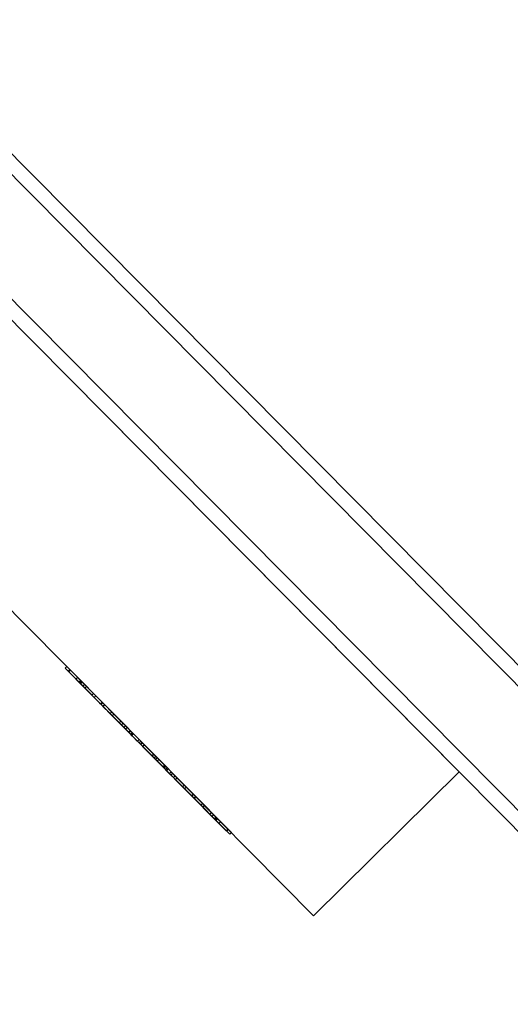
# Model space of a CAD drawing. Header units: metres. Extents: x 135839.8 to 135883.6, y 458209 to 458254.1.
# Tile 8 of 18: x 135869.3 to 135869.7, y 458217.4 to 458218.2. Entities that reach past the tile are written whole.
import ezdxf

# ---------------------------------------------------------------- set-up
doc = ezdxf.new("R2010")
doc.units = ezdxf.units.M
doc.header["$MEASUREMENT"] = 0
for name, color, linetype, lineweight in [('22_Metselwerk', 7, 'Continuous', 5), ('30_Kozijnen-ramen-deuren', 7, 'Continuous', 5), ('57_Technische inrichting', 7, 'Continuous', 5)]:
    doc.layers.add(name, color=color, linetype=linetype, lineweight=lineweight)

# ---------------------------------------------------------------- blocks, each defined once
blk = doc.blocks.new('M_Fire Hose Reel_F_MEPcontent_Chubb Fire _ Security_Pictogram - Pictogram-V74-begane grond TO')
at = {"layer": '57_Technische inrichting'}
for p, q in [((10030, 9317), (10030, 9315)), ((10032, 9317), (10030, 9317)), ((10030, 9317), (10032, 9317)), ((10030, 9317), (10030, 9315)), ((10032, 9317), (10030, 9317)), ((10030, 9317), (10032, 9317)), ((10032, 9315), (10030, 9315)), ((10032, 9315), (10030, 9315)), ((10032, 9317), (10228, 9317)), ((10032, 9317), (10228, 9317)), ((10228, 9315), (10032, 9315)), ((10228, 9315), (10032, 9315)), ((10033.67, 9317), (10225.66, 9317)), ((10033.67, 9317), (10033.67, 9315)), ((10033.67, 9317), (10225.66, 9317)), ((10033.67, 9317), (10033.67, 9315)), ((10225.66, 9315), (10033.67, 9315)), ((10034.34, 9317), (10226.33, 9317)), ((10034.34, 9315), (10034.34, 9317)), ((10034.34, 9317), (10226.33, 9317)), ((10034.34, 9317), (10034.34, 9315)), ((10226.33, 9315), (10034.34, 9315)), ((10043.09, 9317), (10043.09, 9315)), ((10043.09, 9317), (10051.59, 9317)), ((10051.59, 9317), (10043.09, 9317)), ((10043.09, 9317), (10051.59, 9317)), ((10051.59, 9317), (10043.09, 9317)), ((10051.59, 9315), (10043.09, 9315)), ((10043.09, 9315), (10051.59, 9315)), ((10046.78, 9317), (10046.78, 9315)), ((10046.78, 9315), (10046.78, 9317)), ((10046.78, 9317), (10046.78, 9315)), ((10046.78, 9315), (10046.78, 9317)), ((10046.78, 9317), (10046.78, 9315)), ((10046.78, 9315), (10046.78, 9317)), ((10046.78, 9317), (10046.78, 9315)), ((10046.78, 9315), (10046.78, 9317)), ((10047.28, 9315), (10047.28, 9317)), ((10047.28, 9315), (10047.28, 9317)), ((10048.06, 9315), (10048.06, 9317)), ((10048.06, 9315), (10048.06, 9317)), ((10048.79, 9317), (10067.95, 9317)), ((10060.94, 9317), (10048.79, 9317)), ((10048.79, 9317), (10048.79, 9315)), ((10048.79, 9315), (10048.79, 9317)), ((10067.95, 9317), (10048.79, 9317)), ((10048.79, 9317), (10060.94, 9317)), ((10048.79, 9317), (10048.79, 9315)), ((10048.79, 9317), (10048.79, 9315)), ((10051.59, 9317), (10054.14, 9317)), ((10051.59, 9317), (10051.59, 9315)), ((10051.59, 9315), (10051.59, 9317)), ((10051.59, 9317), (10054.14, 9317)), ((10051.59, 9317), (10051.59, 9315)), ((10051.59, 9317), (10051.59, 9315)), ((10054.14, 9315), (10051.59, 9315)), ((10054.14, 9317), (10062.64, 9317)), ((10054.14, 9317), (10054.14, 9315)), ((10054.14, 9315), (10054.14, 9317)), ((10054.14, 9317), (10054.14, 9315)), ((10054.14, 9317), (10062.64, 9317)), ((10054.14, 9317), (10062.64, 9317)), ((10054.14, 9317), (10054.14, 9315)), ((10054.14, 9317), (10054.14, 9315)), ((10054.14, 9317), (10062.64, 9317)), ((10062.64, 9317), (10054.14, 9317)), ((10054.14, 9317), (10054.14, 9315)), ((10054.14, 9317), (10054.14, 9315)), ((10054.14, 9317), (10054.14, 9315)), ((10062.64, 9315), (10054.14, 9315)), ((10054.14, 9315), (10062.64, 9315)), ((10070.58, 9317), (10060.94, 9317)), ((10060.94, 9317), (10070.58, 9317)), ((10062.64, 9315), (10062.64, 9317)), ((10062.64, 9317), (10065.19, 9317)), ((10062.64, 9317), (10062.64, 9315)), ((10062.64, 9315), (10062.64, 9317)), ((10062.64, 9317), (10062.64, 9315)), ((10062.64, 9315), (10062.64, 9317)), ((10062.64, 9317), (10065.19, 9317)), ((10062.64, 9317), (10062.64, 9315)), ((10062.64, 9317), (10062.64, 9315)), ((10062.64, 9317), (10062.64, 9315)), ((10065.19, 9315), (10062.64, 9315)), ((10065.19, 9315), (10065.19, 9317)), ((10065.19, 9317), (10065.19, 9315)), ((10065.19, 9317), (10073.69, 9317)), ((10073.69, 9317), (10065.19, 9317)), ((10065.19, 9317), (10073.69, 9317)), ((10073.69, 9317), (10065.19, 9317)), ((10065.19, 9317), (10065.19, 9315)), ((10065.19, 9317), (10065.19, 9315)), ((10073.69, 9315), (10065.19, 9315)), ((10065.19, 9315), (10073.69, 9315)), ((10067.95, 9317), (10075.4, 9317)), ((10075.4, 9317), (10067.95, 9317)), ((10072.96, 9317), (10070.58, 9317)), ((10070.58, 9317), (10072.96, 9317)), ((10075.4, 9317), (10072.96, 9317)), ((10072.96, 9317), (10072.96, 9315)), ((10072.96, 9317), (10075.4, 9317)), ((10072.96, 9317), (10072.96, 9315)), ((10073, 9315), (10073, 9317)), ((10073.69, 9317), (10076.24, 9317)), ((10073.69, 9317), (10073.69, 9315)), ((10073.69, 9315), (10073.69, 9317)), ((10073.69, 9317), (10076.24, 9317)), ((10073.69, 9317), (10073.69, 9315)), ((10073.69, 9317), (10073.69, 9315)), ((10076.24, 9315), (10073.69, 9315)), ((10075.92, 9315), (10075.92, 9317)), ((10076.24, 9315), (10076.24, 9317)), ((10076.24, 9317), (10076.24, 9315)), ((10076.24, 9317), (10084.74, 9317)), ((10084.74, 9317), (10076.24, 9317)), ((10076.24, 9317), (10084.74, 9317)), ((10084.74, 9317), (10076.24, 9317)), ((10076.24, 9317), (10076.24, 9315)), ((10076.24, 9317), (10076.24, 9315)), ((10084.74, 9315), (10076.24, 9315)), ((10076.24, 9315), (10084.74, 9315)), ((10084.74, 9317), (10087.29, 9317)), ((10084.74, 9317), (10084.74, 9315)), ((10084.74, 9315), (10084.74, 9317)), ((10084.74, 9317), (10087.29, 9317)), ((10084.74, 9317), (10084.74, 9315)), ((10084.74, 9317), (10084.74, 9315)), ((10087.29, 9315), (10084.74, 9315)), ((10087.29, 9315), (10087.29, 9317)), ((10087.29, 9317), (10087.29, 9315)), ((10087.29, 9317), (10095.79, 9317)), ((10095.79, 9317), (10087.29, 9317)), ((10087.29, 9317), (10095.79, 9317)), ((10095.79, 9317), (10087.29, 9317)), ((10087.29, 9317), (10087.29, 9315)), ((10087.29, 9317), (10087.29, 9315)), ((10095.79, 9315), (10087.29, 9315)), ((10087.29, 9315), (10095.79, 9315)), ((10095.79, 9317), (10098.34, 9317)), ((10095.79, 9317), (10095.79, 9315)), ((10095.79, 9315), (10095.79, 9317)), ((10095.79, 9317), (10098.34, 9317)), ((10095.79, 9317), (10095.79, 9315)), ((10095.79, 9317), (10095.79, 9315)), ((10098.34, 9315), (10095.79, 9315)), ((10098.34, 9315), (10098.34, 9317)), ((10098.34, 9317), (10098.34, 9315)), ((10098.34, 9317), (10106.84, 9317)), ((10106.84, 9317), (10098.34, 9317)), ((10098.34, 9317), (10106.84, 9317)), ((10106.84, 9317), (10098.34, 9317)), ((10098.34, 9317), (10098.34, 9315)), ((10098.34, 9317), (10098.34, 9315)), ((10106.84, 9315), (10098.34, 9315)), ((10098.34, 9315), (10106.84, 9315)), ((10101.35, 9317), (10101.35, 9315)), ((10101.35, 9317), (10101.35, 9315)), ((10103.32, 9317), (10103.32, 9315)), ((10103.32, 9317), (10103.32, 9315)), ((10106.84, 9317), (10109.48, 9317)), ((10106.84, 9317), (10106.84, 9315)), ((10106.84, 9315), (10106.84, 9317)), ((10106.84, 9317), (10109.48, 9317)), ((10106.84, 9317), (10106.84, 9315)), ((10106.84, 9317), (10106.84, 9315)), ((10109.48, 9315), (10106.84, 9315)), ((10107.85, 9317), (10107.85, 9315)), ((10109.48, 9315), (10109.48, 9317)), ((10109.48, 9317), (10109.48, 9315)), ((10109.48, 9317), (10117.98, 9317)), ((10117.98, 9317), (10109.48, 9317)), ((10109.48, 9317), (10117.98, 9317)), ((10117.98, 9317), (10109.48, 9317)), ((10109.48, 9317), (10109.48, 9315)), ((10109.48, 9317), (10109.48, 9315)), ((10117.98, 9315), (10109.48, 9315)), ((10109.48, 9315), (10117.98, 9315)), ((10121.88, 9317), (10110.47, 9317)), ((10110.47, 9317), (10121.88, 9317)), ((10110.47, 9317), (10121.88, 9317)), ((10110.47, 9317), (10110.47, 9315)), ((10110.47, 9317), (10110.47, 9315)), ((10110.47, 9317), (10121.88, 9317)), ((10121.88, 9317), (10110.47, 9317)), ((10110.47, 9317), (10121.88, 9317)), ((10110.47, 9315), (10110.47, 9317)), ((10110.47, 9315), (10110.47, 9317)), ((10111.11, 9317), (10111.11, 9315)), ((10111.11, 9317), (10111.11, 9315)), ((10117.98, 9317), (10121.6, 9317)), ((10117.98, 9317), (10117.98, 9315)), ((10117.98, 9315), (10117.98, 9317)), ((10117.98, 9317), (10121.6, 9317)), ((10117.98, 9317), (10117.98, 9315)), ((10117.98, 9315), (10117.98, 9317)), ((10120.04, 9317), (10120.04, 9315)), ((10120.04, 9317), (10120.04, 9315)), ((10121.6, 9317), (10121.6, 9317)), ((10121.6, 9317), (10121.6, 9315)), ((10121.6, 9315), (10121.6, 9317)), ((10121.6, 9317), (10121.6, 9317)), ((10121.6, 9317), (10121.6, 9315)), ((10121.6, 9317), (10121.6, 9315)), ((10121.88, 9317), (10121.88, 9315)), ((10121.88, 9315), (10121.88, 9317)), ((10121.88, 9317), (10121.88, 9315)), ((10121.88, 9317), (10121.88, 9315)), ((10121.88, 9317), (10121.88, 9315)), ((10121.88, 9317), (10121.88, 9315)), ((10150.2, 9315), (10122.41, 9315)), ((10122.41, 9315), (10150.2, 9315)), ((10124.16, 9317), (10135.57, 9317)), ((10135.57, 9317), (10124.16, 9317)), ((10124.16, 9317), (10135.57, 9317)), ((10124.16, 9315), (10124.16, 9317)), ((10124.16, 9317), (10124.16, 9315)), ((10124.16, 9317), (10135.57, 9317)), ((10135.57, 9317), (10124.16, 9317)), ((10124.16, 9317), (10135.57, 9317)), ((10124.16, 9317), (10124.16, 9315)), ((10124.16, 9317), (10124.16, 9315)), ((10124.43, 9317), (10135.84, 9317)), ((10124.43, 9317), (10135.84, 9317)), ((10135.84, 9317), (10124.43, 9317)), ((10124.43, 9317), (10124.43, 9315)), ((10124.43, 9317), (10124.43, 9315)), ((10124.43, 9315), (10124.43, 9317)), ((10124.43, 9317), (10135.84, 9317)), ((10135.84, 9317), (10124.43, 9317)), ((10124.43, 9317), (10135.84, 9317)), ((10124.43, 9317), (10124.43, 9315)), ((10124.43, 9315), (10124.43, 9317)), ((10124.43, 9315), (10124.43, 9317)), ((10124.78, 9315), (10135.57, 9315)), ((10135.57, 9315), (10124.78, 9315)), ((10135.57, 9317), (10135.57, 9315)), ((10135.57, 9317), (10135.57, 9315)), ((10135.57, 9315), (10135.57, 9317)), ((10135.57, 9315), (10135.57, 9317)), ((10135.57, 9317), (10135.57, 9315)), ((10135.57, 9315), (10135.57, 9317)), ((10135.84, 9315), (10135.84, 9317)), ((10135.84, 9317), (10135.84, 9315)), ((10135.84, 9317), (10135.84, 9315)), ((10135.84, 9317), (10135.84, 9315)), ((10138.12, 9317), (10149.53, 9317)), ((10138.12, 9317), (10149.53, 9317)), ((10149.53, 9317), (10138.12, 9317)), ((10138.12, 9317), (10138.12, 9315)), ((10138.12, 9317), (10138.12, 9315)), ((10138.12, 9315), (10138.12, 9317)), ((10138.12, 9317), (10149.53, 9317)), ((10149.53, 9317), (10138.12, 9317)), ((10138.12, 9317), (10149.53, 9317)), ((10138.12, 9317), (10138.12, 9315)), ((10138.12, 9317), (10138.12, 9315)), ((10138.12, 9317), (10138.12, 9315)), ((10138.12, 9315), (10147.67, 9315)), ((10147.67, 9315), (10138.12, 9315)), ((10138.4, 9317), (10142.02, 9317)), ((10138.4, 9317), (10138.4, 9317)), ((10138.4, 9317), (10138.4, 9315)), ((10138.4, 9315), (10138.4, 9317)), ((10138.4, 9317), (10138.4, 9317)), ((10138.4, 9317), (10142.02, 9317)), ((10138.4, 9317), (10138.4, 9315)), ((10138.4, 9317), (10138.4, 9315)), ((10139.96, 9317), (10139.96, 9315)), ((10139.96, 9317), (10139.96, 9315)), ((10142.02, 9317), (10142.02, 9315)), ((10142.02, 9317), (10142.02, 9315)), ((10150.52, 9317), (10142.02, 9317)), ((10142.02, 9317), (10150.52, 9317)), ((10150.52, 9317), (10142.02, 9317)), ((10142.02, 9317), (10150.52, 9317)), ((10142.02, 9317), (10142.02, 9315)), ((10142.02, 9315), (10142.02, 9317)), ((10148.89, 9317), (10148.89, 9315)), ((10148.89, 9317), (10148.89, 9315)), ((10149.53, 9317), (10149.53, 9315)), ((10149.53, 9317), (10149.53, 9315)), ((10149.53, 9315), (10149.53, 9317)), ((10149.53, 9315), (10149.53, 9317)), ((10150.52, 9317), (10153.16, 9317)), ((10150.52, 9317), (10150.52, 9315)), ((10150.52, 9315), (10150.52, 9317)), ((10150.52, 9317), (10153.16, 9317)), ((10150.52, 9317), (10150.52, 9315)), ((10150.52, 9317), (10150.52, 9315)), ((10152.15, 9315), (10152.15, 9317)), ((10153.16, 9317), (10153.16, 9315)), ((10153.16, 9317), (10153.16, 9315)), ((10161.66, 9317), (10153.16, 9317)), ((10153.16, 9317), (10161.66, 9317)), ((10161.66, 9317), (10153.16, 9317)), ((10153.16, 9317), (10161.66, 9317)), ((10153.16, 9317), (10153.16, 9315)), ((10153.16, 9317), (10153.16, 9315)), ((10156.68, 9317), (10156.68, 9315)), ((10156.68, 9317), (10156.68, 9315)), ((10158.65, 9317), (10158.65, 9315)), ((10158.65, 9317), (10158.65, 9315)), ((10161.66, 9317), (10164.21, 9317)), ((10161.66, 9317), (10161.66, 9315)), ((10161.66, 9315), (10161.66, 9317)), ((10161.66, 9317), (10164.21, 9317)), ((10161.66, 9317), (10161.66, 9315)), ((10161.66, 9317), (10161.66, 9315)), ((10164.21, 9317), (10164.21, 9315)), ((10164.21, 9317), (10164.21, 9315)), ((10172.71, 9317), (10164.21, 9317)), ((10164.21, 9317), (10172.71, 9317)), ((10172.71, 9317), (10164.21, 9317)), ((10164.21, 9317), (10172.71, 9317)), ((10164.21, 9317), (10164.21, 9315)), ((10164.21, 9317), (10164.21, 9315)), ((10172.71, 9317), (10175.26, 9317)), ((10172.71, 9317), (10172.71, 9315)), ((10172.71, 9315), (10172.71, 9317)), ((10172.71, 9317), (10175.26, 9317)), ((10172.71, 9317), (10172.71, 9315)), ((10172.71, 9317), (10172.71, 9315)), ((10175.26, 9317), (10175.26, 9315)), ((10175.26, 9317), (10175.26, 9315)), ((10183.76, 9317), (10175.26, 9317)), ((10175.26, 9317), (10183.76, 9317)), ((10183.76, 9317), (10175.26, 9317)), ((10175.26, 9317), (10183.76, 9317)), ((10175.26, 9317), (10175.26, 9315)), ((10175.26, 9317), (10175.26, 9315)), ((10183.76, 9317), (10186.31, 9317)), ((10183.76, 9317), (10183.76, 9315)), ((10183.76, 9315), (10183.76, 9317)), ((10183.76, 9317), (10186.31, 9317)), ((10183.76, 9317), (10183.76, 9315)), ((10183.76, 9317), (10183.76, 9315)), ((10184.08, 9317), (10184.08, 9315)), ((10192.05, 9317), (10184.6, 9317)), ((10184.6, 9317), (10187.04, 9317)), ((10187.04, 9317), (10184.6, 9317)), ((10184.6, 9317), (10192.05, 9317)), ((10187.04, 9315), (10184.6, 9315)), ((10184.6, 9315), (10185.56, 9315)), ((10185.56, 9315), (10184.6, 9315)), ((10184.6, 9315), (10187.04, 9315)), ((10186.31, 9317), (10186.31, 9315)), ((10186.31, 9317), (10186.31, 9315)), ((10194.81, 9317), (10186.31, 9317)), ((10186.31, 9317), (10194.81, 9317)), ((10194.81, 9317), (10186.31, 9317)), ((10186.31, 9317), (10194.81, 9317)), ((10186.31, 9317), (10186.31, 9315)), ((10186.31, 9317), (10186.31, 9315)), ((10187, 9317), (10187, 9315)), ((10187.04, 9317), (10189.42, 9317)), ((10187.04, 9317), (10187.04, 9315)), ((10189.42, 9317), (10187.04, 9317)), ((10187.04, 9317), (10187.04, 9315)), ((10189.42, 9315), (10187.04, 9315)), ((10187.04, 9315), (10189.42, 9315)), ((10189.42, 9317), (10199.06, 9317)), ((10199.06, 9317), (10189.42, 9317)), ((10196.65, 9315), (10189.42, 9315)), ((10189.42, 9315), (10196.65, 9315)), ((10211.21, 9317), (10192.05, 9317)), ((10192.05, 9317), (10211.21, 9317)), ((10194.81, 9317), (10197.36, 9317)), ((10194.81, 9317), (10194.81, 9315)), ((10194.81, 9315), (10194.81, 9317)), ((10194.81, 9317), (10197.36, 9317)), ((10194.81, 9317), (10194.81, 9315)), ((10194.81, 9317), (10194.81, 9315)), ((10197.36, 9317), (10205.86, 9317)), ((10197.36, 9317), (10197.36, 9315)), ((10197.36, 9317), (10197.36, 9315)), ((10205.86, 9317), (10197.36, 9317)), ((10197.36, 9317), (10205.86, 9317)), ((10197.36, 9317), (10205.86, 9317)), ((10197.36, 9317), (10197.36, 9315)), ((10197.36, 9317), (10197.36, 9315)), ((10197.36, 9317), (10205.86, 9317)), ((10197.36, 9317), (10197.36, 9315)), ((10205.86, 9315), (10197.36, 9315)), ((10199.06, 9317), (10211.21, 9317)), ((10211.21, 9317), (10199.06, 9317)), ((10205.86, 9317), (10205.86, 9315)), ((10205.86, 9317), (10208.41, 9317)), ((10205.86, 9317), (10205.86, 9315)), ((10205.86, 9317), (10205.86, 9315)), ((10205.86, 9317), (10205.86, 9315)), ((10205.86, 9317), (10208.41, 9317)), ((10205.86, 9317), (10205.86, 9315)), ((10208.41, 9317), (10208.41, 9315)), ((10208.41, 9317), (10208.41, 9315)), ((10216.91, 9317), (10208.41, 9317)), ((10208.41, 9317), (10216.91, 9317)), ((10216.91, 9317), (10208.41, 9317)), ((10208.41, 9317), (10216.91, 9317)), ((10208.41, 9317), (10208.41, 9315)), ((10208.41, 9317), (10208.41, 9315)), ((10211.21, 9317), (10211.21, 9315)), ((10211.21, 9315), (10211.21, 9317)), ((10211.21, 9317), (10211.21, 9315)), ((10211.21, 9317), (10211.21, 9315)), ((10211.94, 9315), (10211.94, 9317)), ((10211.94, 9315), (10211.94, 9317)), ((10212.72, 9315), (10212.72, 9317)), ((10212.72, 9315), (10212.72, 9317)), ((10213.22, 9317), (10213.22, 9315)), ((10213.22, 9315), (10213.22, 9317)), ((10213.22, 9317), (10213.22, 9315)), ((10213.22, 9315), (10213.22, 9317)), ((10213.22, 9317), (10213.22, 9315)), ((10213.22, 9315), (10213.22, 9317)), ((10213.22, 9317), (10213.22, 9315)), ((10213.22, 9315), (10213.22, 9317)), ((10216.91, 9315), (10216.91, 9317)), ((10225.66, 9317), (10225.66, 9315)), ((10225.66, 9315), (10225.66, 9317)), ((10226.33, 9317), (10226.33, 9315)), ((10226.33, 9317), (10226.33, 9315)), ((10228, 9317), (10230, 9317)), ((10230, 9317), (10228, 9317)), ((10228, 9317), (10230, 9317)), ((10230, 9317), (10228, 9317)), ((10230, 9315), (10228, 9315)), ((10230, 9315), (10228, 9315)), ((10230, 9315), (10230, 9317)), ((10230, 9315), (10230, 9317))]:
    blk.add_line(p, q, dxfattribs=at)
for points, knots in [([(10046.78, 9317), (10057.24, 9317), (10066.11, 9317), (10079.4, 9317), (10090.02, 9317), (10094.73, 9317), (10101.81, 9317), (10103.32, 9317)], [0, 0, 0, 0, 0.0383761, 0.0815328, 0.123457, 0.1621024, 0.2033812, 0.2033812, 0.2033812, 0.2033812]), ([(10103.32, 9317), (10096.07, 9317), (10089.86, 9317), (10083.68, 9317), (10072.37, 9317), (10062.57, 9317), (10046.78, 9317)], [0, 0, 0, 0, 0.0362076, 0.0707098, 0.1051889, 0.1483154, 0.1483154, 0.1483154, 0.1483154]), ([(10046.78, 9317), (10061.63, 9317), (10075.07, 9317), (10085.66, 9317), (10096.37, 9317), (10101.35, 9317)], [0, 0, 0, 0, 0.046007, 0.0905288, 0.1361348, 0.1361348, 0.1361348, 0.1361348]), ([(10101.35, 9317), (10091.81, 9317), (10080.95, 9317), (10067.33, 9317), (10056.11, 9317), (10046.78, 9317)], [0, 0, 0, 0, 0.0425042, 0.0835114, 0.1220411, 0.1220411, 0.1220411, 0.1220411]), ([(10046.78, 9317), (10062.57, 9317), (10072.37, 9317), (10083.68, 9317), (10089.86, 9317), (10096.07, 9317), (10103.32, 9317)], [0, 0, 0, 0, 0.0431265, 0.0776055, 0.1121077, 0.1483154, 0.1483154, 0.1483154, 0.1483154]), ([(10103.32, 9317), (10101.81, 9317), (10094.73, 9317), (10090.02, 9317), (10079.4, 9317), (10066.11, 9317), (10057.24, 9317), (10046.78, 9317)], [0, 0, 0, 0, 0.0412788, 0.0799241, 0.1218484, 0.165005, 0.2033812, 0.2033812, 0.2033812, 0.2033812]), ([(10046.78, 9317), (10056.11, 9317), (10067.33, 9317), (10080.95, 9317), (10091.81, 9317), (10101.35, 9317)], [0, 0, 0, 0, 0.0385297, 0.0795369, 0.1220411, 0.1220411, 0.1220411, 0.1220411]), ([(10101.35, 9317), (10096.37, 9317), (10085.66, 9317), (10075.07, 9317), (10061.63, 9317), (10046.78, 9317)], [0, 0, 0, 0, 0.045606, 0.0901278, 0.1361348, 0.1361348, 0.1361348, 0.1361348]), ([(10046.78, 9315), (10056.11, 9315), (10067.33, 9315), (10080.95, 9315), (10091.81, 9315), (10101.35, 9315)], [-0.1220411, -0.1220411, -0.1220411, -0.1220411, -0.0835114, -0.0425042, 0, 0, 0, 0]), ([(10101.35, 9315), (10096.37, 9315), (10085.66, 9315), (10075.07, 9315), (10061.63, 9315), (10046.78, 9315)], [-0.1361348, -0.1361348, -0.1361348, -0.1361348, -0.0905288, -0.046007, 0, 0, 0, 0]), ([(10046.78, 9315), (10061.63, 9315), (10075.07, 9315), (10085.66, 9315), (10096.37, 9315), (10101.35, 9315)], [-0.1361348, -0.1361348, -0.1361348, -0.1361348, -0.0901278, -0.045606, 0, 0, 0, 0]), ([(10101.35, 9315), (10091.81, 9315), (10080.95, 9315), (10067.33, 9315), (10056.11, 9315), (10046.78, 9315)], [-0.1220411, -0.1220411, -0.1220411, -0.1220411, -0.0795369, -0.0385297, 0, 0, 0, 0]), ([(10047.28, 9317), (10057.24, 9317), (10065.2, 9317), (10077.43, 9317), (10087.58, 9317), (10093.49, 9317), (10101.59, 9317), (10109.93, 9317), (10120.04, 9317)], [0, 0, 0, 0, 0.0343694, 0.0712817, 0.1095061, 0.1450713, 0.1760149, 0.2080524, 0.2080524, 0.2080524, 0.2080524]), ([(10120.04, 9317), (10115.25, 9317), (10103.95, 9317), (10095.73, 9317), (10088.31, 9317), (10083.09, 9317), (10076.32, 9317), (10071.29, 9317), (10063.44, 9317), (10058.42, 9317), (10047.28, 9317)], [0, 0, 0, 0, 0.0275035, 0.0569643, 0.0809325, 0.1063495, 0.1319301, 0.1609674, 0.1863027, 0.2157092, 0.2157092, 0.2157092, 0.2157092]), ([(10047.28, 9317), (10058.42, 9317), (10063.44, 9317), (10071.29, 9317), (10076.32, 9317), (10083.09, 9317), (10088.31, 9317), (10095.73, 9317), (10103.95, 9317), (10115.25, 9317), (10120.04, 9317)], [0, 0, 0, 0, 0.0294065, 0.0547418, 0.083779, 0.1093597, 0.1347767, 0.1587448, 0.1882057, 0.2157092, 0.2157092, 0.2157092, 0.2157092]), ([(10120.04, 9317), (10109.93, 9317), (10101.59, 9317), (10093.49, 9317), (10087.58, 9317), (10077.43, 9317), (10065.2, 9317), (10057.24, 9317), (10047.28, 9317)], [0, 0, 0, 0, 0.0320375, 0.0629811, 0.0985463, 0.1367707, 0.173683, 0.2080524, 0.2080524, 0.2080524, 0.2080524]), ([(10083.73, 9315), (10081.67, 9315), (10075.85, 9315), (10065.2, 9315), (10057.24, 9315), (10047.28, 9315)], [-0.09535736, -0.09535736, -0.09535736, -0.09535736, -0.07128172, -0.03436939, 0, 0, 0, 0]), ([(10047.28, 9315), (10057.24, 9315), (10065.2, 9315), (10075.85, 9315), (10081.67, 9315), (10083.73, 9315)], [-0.20805241, -0.20805241, -0.20805241, -0.20805241, -0.17368302, -0.1367707, -0.11269506, -0.11269506, -0.11269506, -0.11269506]), ([(10048.06, 9317), (10055.56, 9317), (10067.44, 9317), (10078.27, 9317), (10086.02, 9317), (10091.06, 9317), (10096.69, 9317), (10111.11, 9317)], [0, 0, 0, 0, 0.0360152, 0.0764761, 0.1181573, 0.1623414, 0.217163, 0.217163, 0.217163, 0.217163]), ([(10111.11, 9317), (10091.95, 9317), (10082.64, 9317), (10075.18, 9317), (10067.64, 9317), (10057.59, 9317), (10048.06, 9317)], [0, 0, 0, 0, 0.056787, 0.109633, 0.1584234, 0.2012767, 0.2012767, 0.2012767, 0.2012767]), ([(10048.06, 9317), (10057.59, 9317), (10067.64, 9317), (10075.18, 9317), (10082.64, 9317), (10091.95, 9317), (10111.11, 9317)], [0, 0, 0, 0, 0.0428533, 0.0916437, 0.1444897, 0.2012767, 0.2012767, 0.2012767, 0.2012767]), ([(10111.11, 9317), (10096.69, 9317), (10091.06, 9317), (10086.02, 9317), (10078.27, 9317), (10067.44, 9317), (10055.56, 9317), (10048.06, 9317)], [0, 0, 0, 0, 0.0548216, 0.0990058, 0.140687, 0.1811479, 0.217163, 0.217163, 0.217163, 0.217163]), ([(10212.72, 9317), (10202.76, 9317), (10194.8, 9317), (10182.57, 9317), (10172.42, 9317), (10166.51, 9317), (10158.41, 9317), (10150.07, 9317), (10139.96, 9317)], [0, 0, 0, 0, 0.0343694, 0.0712817, 0.1095061, 0.1450713, 0.1760149, 0.2080524, 0.2080524, 0.2080524, 0.2080524]), ([(10139.96, 9317), (10144.75, 9317), (10156.05, 9317), (10164.27, 9317), (10171.69, 9317), (10176.91, 9317), (10183.68, 9317), (10188.71, 9317), (10196.56, 9317), (10201.58, 9317), (10212.72, 9317)], [0, 0, 0, 0, 0.0275035, 0.0569643, 0.0809325, 0.1063495, 0.1319301, 0.1609674, 0.1863027, 0.2157092, 0.2157092, 0.2157092, 0.2157092]), ([(10212.72, 9317), (10201.58, 9317), (10196.56, 9317), (10188.71, 9317), (10183.68, 9317), (10176.91, 9317), (10171.69, 9317), (10164.27, 9317), (10156.05, 9317), (10144.75, 9317), (10139.96, 9317)], [0, 0, 0, 0, 0.0294065, 0.0547418, 0.083779, 0.1093597, 0.1347767, 0.1587448, 0.1882057, 0.2157092, 0.2157092, 0.2157092, 0.2157092]), ([(10139.96, 9317), (10150.07, 9317), (10158.41, 9317), (10166.51, 9317), (10172.42, 9317), (10182.57, 9317), (10194.8, 9317), (10202.76, 9317), (10212.72, 9317)], [0, 0, 0, 0, 0.0320375, 0.0629811, 0.0985463, 0.1367707, 0.173683, 0.2080524, 0.2080524, 0.2080524, 0.2080524]), ([(10211.94, 9317), (10204.44, 9317), (10192.56, 9317), (10181.73, 9317), (10173.98, 9317), (10168.94, 9317), (10163.31, 9317), (10148.89, 9317)], [0, 0, 0, 0, 0.0360152, 0.0764761, 0.1181573, 0.1623414, 0.217163, 0.217163, 0.217163, 0.217163]), ([(10148.89, 9317), (10168.05, 9317), (10177.36, 9317), (10184.82, 9317), (10192.36, 9317), (10202.41, 9317), (10211.94, 9317)], [0, 0, 0, 0, 0.056787, 0.109633, 0.1584234, 0.2012767, 0.2012767, 0.2012767, 0.2012767]), ([(10211.94, 9317), (10202.41, 9317), (10192.36, 9317), (10184.82, 9317), (10177.36, 9317), (10168.05, 9317), (10148.89, 9317)], [0, 0, 0, 0, 0.0428533, 0.0916437, 0.1444897, 0.2012767, 0.2012767, 0.2012767, 0.2012767]), ([(10148.89, 9317), (10163.31, 9317), (10168.94, 9317), (10173.98, 9317), (10181.73, 9317), (10192.56, 9317), (10204.44, 9317), (10211.94, 9317)], [0, 0, 0, 0, 0.0548216, 0.0990058, 0.140687, 0.1811479, 0.217163, 0.217163, 0.217163, 0.217163]), ([(10176.96, 9315), (10176.83, 9315), (10173.04, 9315), (10168.05, 9315), (10148.89, 9315)], [-0.0587057, -0.0587057, -0.0587057, -0.0587057, -0.05678702, 0, 0, 0, 0]), ([(10148.89, 9315), (10168.05, 9315), (10173.04, 9315), (10176.83, 9315), (10176.96, 9315)], [-0.20127668, -0.20127668, -0.20127668, -0.20127668, -0.14448967, -0.14257098, -0.14257098, -0.14257098, -0.14257098]), ([(10213.22, 9317), (10202.76, 9317), (10193.89, 9317), (10180.6, 9317), (10169.98, 9317), (10165.27, 9317), (10158.19, 9317), (10156.68, 9317)], [0, 0, 0, 0, 0.0383761, 0.0815328, 0.123457, 0.1621024, 0.2033812, 0.2033812, 0.2033812, 0.2033812]), ([(10156.68, 9317), (10163.93, 9317), (10170.14, 9317), (10176.32, 9317), (10187.63, 9317), (10197.43, 9317), (10213.22, 9317)], [0, 0, 0, 0, 0.0362076, 0.0707098, 0.1051889, 0.1483154, 0.1483154, 0.1483154, 0.1483154]), ([(10213.22, 9317), (10197.43, 9317), (10187.63, 9317), (10176.32, 9317), (10170.14, 9317), (10163.93, 9317), (10156.68, 9317)], [0, 0, 0, 0, 0.0431265, 0.0776055, 0.1121077, 0.1483154, 0.1483154, 0.1483154, 0.1483154]), ([(10156.68, 9317), (10158.19, 9317), (10165.27, 9317), (10169.98, 9317), (10180.6, 9317), (10193.89, 9317), (10202.76, 9317), (10213.22, 9317)], [0, 0, 0, 0, 0.0412788, 0.0799241, 0.1218484, 0.165005, 0.2033812, 0.2033812, 0.2033812, 0.2033812]), ([(10213.22, 9317), (10198.37, 9317), (10184.93, 9317), (10174.34, 9317), (10163.63, 9317), (10158.65, 9317)], [0, 0, 0, 0, 0.046007, 0.0905288, 0.1361348, 0.1361348, 0.1361348, 0.1361348]), ([(10158.65, 9317), (10168.19, 9317), (10179.05, 9317), (10192.67, 9317), (10203.89, 9317), (10213.22, 9317)], [0, 0, 0, 0, 0.0425042, 0.0835114, 0.1220411, 0.1220411, 0.1220411, 0.1220411]), ([(10213.22, 9317), (10203.89, 9317), (10192.67, 9317), (10179.05, 9317), (10168.19, 9317), (10158.65, 9317)], [0, 0, 0, 0, 0.0385297, 0.0795369, 0.1220411, 0.1220411, 0.1220411, 0.1220411]), ([(10158.65, 9317), (10163.63, 9317), (10174.34, 9317), (10184.93, 9317), (10198.37, 9317), (10213.22, 9317)], [0, 0, 0, 0, 0.045606, 0.0901278, 0.1361348, 0.1361348, 0.1361348, 0.1361348])]:
    blk.add_open_spline(points, degree=3, knots=knots, dxfattribs=at)
for points in [[(10047.28, 9315), (10057.5, 9315), (10060.61, 9315), (10063.16, 9315)], [(10063.16, 9315), (10060.61, 9315), (10057.5, 9315), (10047.28, 9315)], [(10148.89, 9315), (10156.03, 9315), (10160.4, 9315), (10163.29, 9315)], [(10163.29, 9315), (10160.4, 9315), (10156.03, 9315), (10148.89, 9315)]]:
    blk.add_open_spline(points, degree=3, dxfattribs=at)

msp = doc.modelspace()

# ---------------------------------------------------------------- linework, layer by layer
at = {"layer": '22_Metselwerk'}
for p, q in [((135867.58283, 458219.80488), (135869.87321, 458217.49268)), ((135867.52955, 458219.7521), (135869.87271, 458217.38662)), ((135867.5256, 458219.73833), (135869.87262, 458217.36894)), ((135869.87329, 458217.51036), (135868.83527, 458218.55828))]:
    msp.add_line(p, q, dxfattribs=at)
at = {"layer": '30_Kozijnen-ramen-deuren'}
for p, q in [((135869.67557, 458217.56787), (135869.11962, 458218.12912)), ((135868.99529, 458218.00597), (135869.55125, 458217.44471)), ((135869.55125, 458217.44471), (135869.67557, 458217.56787))]:
    msp.add_line(p, q, dxfattribs=at)

# ---------------------------------------------------------------- block references
at = {"layer": '57_Technische inrichting', "xscale": 0.001, "yscale": 0.001, "zscale": 0.001, "rotation": 134.7283133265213}
msp.add_blockref('M_Fire Hose Reel_F_MEPcontent_Chubb Fire _ Security_Pictogram - Pictogram-V74-begane grond TO', (135883.1573, 458216.94532), dxfattribs=at)

doc.saveas('drawing.dxf')
